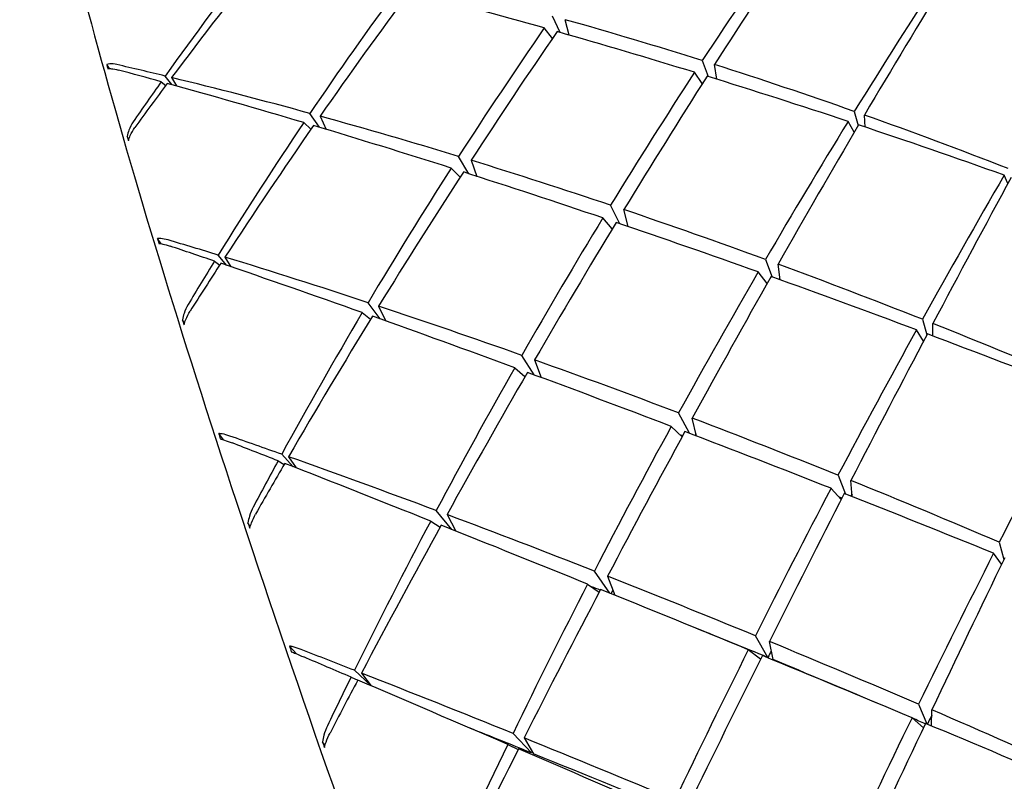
# Model space of a CAD drawing. Header units: inches. Extents: x 36 to 1719, y -84 to 1122.
# Tile 87 of 256: x 657.56 to 658.173, y 303.796 to 304.27. Entities that reach past the tile are written whole.
import ezdxf

# ---------------------------------------------------------------- set-up
doc = ezdxf.new("R2010")
doc.units = ezdxf.units.IN
doc.header["$LTSCALE"] = 48
doc.header["$MEASUREMENT"] = 0
doc.layers.add('Visible (ANSI)', color=7, linetype='Continuous', lineweight=30)

msp = doc.modelspace()

# ---------------------------------------------------------------- linework, layer by layer
at = {"layer": 'Visible (ANSI)'}
for p, q in [((657.89609, 304.26214), (657.89129, 304.27235)), ((657.90175, 304.26052), (657.89927, 304.27011)), ((657.89125, 304.25846), (657.88616, 304.26495)), ((657.61542, 304.23967), (657.61375, 304.24228)), ((657.98452, 304.24463), (657.98828, 304.23472)), ((657.99355, 304.23308), (657.99213, 304.24221)), ((657.98454, 304.23031), (657.97976, 304.23735)), ((657.64764, 304.23152), (657.65044, 304.22912)), ((657.65429, 304.22968), (657.65015, 304.23504)), ((657.65413, 304.23407), (657.65706, 304.22891)), ((657.74616, 304.20312), (657.74024, 304.21178)), ((658.07922, 304.21299), (658.0817, 304.20425)), ((658.08588, 304.20326), (658.08554, 304.21076)), ((657.73637, 304.20605), (657.74086, 304.20189)), ((657.74654, 304.21004), (657.75038, 304.20185)), ((658.07921, 304.20001), (658.07538, 304.20676)), ((657.62748, 304.19558), (657.62639, 304.19741)), ((657.83918, 304.17421), (657.83281, 304.18497)), ((657.84055, 304.1826), (657.84418, 304.1726)), ((657.82817, 304.17773), (657.83372, 304.17209)), ((658.1749, 304.16816), (658.17261, 304.17333)), ((657.93319, 304.14312), (657.92749, 304.15464)), ((657.93838, 304.14135), (657.93575, 304.15185)), ((657.92854, 304.13996), (657.92264, 304.1467)), ((657.64755, 304.13066), (657.64532, 304.13387)), ((657.68082, 304.11979), (657.68407, 304.11736)), ((657.68858, 304.11714), (657.68318, 304.1236)), ((657.68731, 304.12234), (657.69099, 304.11632)), ((658.02389, 304.12082), (658.02815, 304.10993)), ((658.02489, 304.10581), (658.01938, 304.11307)), ((658.03299, 304.1082), (658.03176, 304.11794)), ((657.78399, 304.08383), (657.7765, 304.09394)), ((657.78302, 304.09179), (657.78761, 304.08254)), ((657.66214, 304.08116), (657.66085, 304.08321)), ((657.77285, 304.08779), (657.77802, 304.08364)), ((658.12163, 304.08358), (658.12435, 304.07383)), ((658.12234, 304.07002), (658.11798, 304.077)), ((658.12806, 304.07321), (658.12814, 304.08099)), ((657.87996, 304.04896), (657.87219, 304.06116)), ((657.88017, 304.05832), (657.88424, 304.04738)), ((657.8678, 304.05346), (657.87414, 304.0479)), ((657.97653, 304.01262), (657.96984, 304.02532)), ((657.98096, 304.01092), (657.97835, 304.02209)), ((657.97196, 304.01038), (657.96524, 304.01693)), ((657.68647, 304.00858), (657.68347, 304.01249)), ((657.72984, 303.99183), (657.72267, 303.99958)), ((657.72694, 303.99806), (657.73158, 303.99115)), ((657.72045, 303.99551), (657.72413, 303.99323)), ((658.06906, 303.98651), (658.0738, 303.97482)), ((658.07103, 303.97133), (658.06477, 303.97837)), ((658.07791, 303.97319), (658.07714, 303.98324)), ((657.82852, 303.95281), (657.8189, 303.96453)), ((657.82561, 303.96202), (657.83111, 303.95178)), ((657.7031, 303.95471), (657.70162, 303.95689)), ((657.81545, 303.95803), (657.8213, 303.95421)), ((658.16944, 303.94481), (658.17234, 303.9341)), ((658.1709, 303.93112), (658.16596, 303.93795)), ((657.92699, 303.91316), (657.91735, 303.92685)), ((657.92556, 303.92363), (657.93002, 303.91193)), ((657.91318, 303.91876), (657.92037, 303.91374)), ((658.02538, 303.87305), (658.01761, 303.88663)), ((657.73185, 303.87534), (657.72753, 303.88021)), ((658.02861, 303.87173), (658.02633, 303.88304)), ((658.02085, 303.87205), (658.01322, 303.87788)), ((657.77809, 303.85557), (657.76794, 303.86509)), ((657.77233, 303.86337), (657.77847, 303.8554)), ((657.76583, 303.86081), (657.76997, 303.85889)), ((658.11925, 303.84399), (658.12446, 303.83167)), ((658.12737, 303.83045), (658.12752, 303.84043)), ((658.12227, 303.82937), (658.11514, 303.83557)), ((657.8782, 303.81364), (657.86672, 303.82576)), ((657.74965, 303.81838), (657.74799, 303.82063)), ((657.86343, 303.81898), (657.87001, 303.81588)), ((657.8736, 303.82297), (657.87953, 303.8131))]:
    msp.add_line(p, q, dxfattribs=at)
for centre, major_axis, ratio, start_param, end_param in [((658.45234, 303.54203), (-0.74488, -1.49259), 0.453607, 4.397915, 4.458017), ((658.12094, 303.4117), (-0.74233, -1.57357), 0.295284, 4.239707, 4.300736), ((658.45234, 303.54203), (0.77035, 1.30965), 0.691787, 1.382413, 1.445008), ((658.12094, 303.4117), (-0.74607, -1.4566), 0.509257, 4.328573, 4.389601), ((658.45234, 303.54203), (-0.7441, -1.53344), 0.381789, 4.389793, 4.450821), ((658.12094, 303.4117), (-0.73921, -1.59708), 0.228401, 4.234346, 4.296941), ((658.45234, 303.54203), (0.753, 1.3835), 0.607919, 1.351767, 1.412795), ((658.12094, 303.4117), (-0.74465, -1.50376), 0.435041, 4.318803, 4.378905), ((658.45234, 303.54203), (-1.50833, 0.70252), 0.287354, 5.226651, 5.286753), ((658.12094, 303.4117), (-1.39338, 0.68968), 0.465095, 5.034213, 5.094315), ((658.45234, 303.54203), (-0.74681, -1.44313), 0.528736, 4.475182, 4.535284), ((658.12094, 303.4117), (-0.74387, -1.54256), 0.36395, 4.311683, 4.371479), ((658.45234, 303.54203), (-1.50833, 0.70252), 0.287354, 5.161201, 5.220997), ((657.92399, 303.71107), (0.322, -0.7821), 0.144302, 3.907998, 3.912596), ((658.12094, 303.4117), (-1.44915, 0.69543), 0.383329, 5.219529, 5.241162), ((658.12094, 303.4117), (-1.39338, 0.68968), 0.465095, 4.967836, 5.028865), ((658.45234, 303.54203), (-1.54736, 0.70665), 0.214966, 5.354243, 5.374394), ((658.45234, 303.54203), (-0.74488, -1.49259), 0.453607, 4.463365, 4.52316), ((658.45234, 303.54203), (0.77035, 1.30965), 0.691787, 1.447863, 1.468014), ((658.12094, 303.4117), (-0.74607, -1.4566), 0.509257, 4.392456, 4.414089), ((658.45234, 303.54203), (-1.54736, 0.70665), 0.214966, 5.288793, 5.351388), ((658.12094, 303.4117), (-1.44915, 0.69543), 0.383329, 5.155646, 5.216674), ((658.12094, 303.4117), (-0.74233, -1.57357), 0.295284, 4.306084, 4.366185), ((658.45234, 303.54203), (-1.50833, 0.70252), 0.287354, 5.095752, 5.155854), ((658.12094, 303.4117), (-1.39338, 0.68968), 0.465095, 4.90082, 4.963415), ((658.45234, 303.54203), (0.753, 1.3835), 0.607919, 1.417217, 1.479812), ((658.12094, 303.4117), (-1.44915, 0.69543), 0.383329, 5.091123, 5.151224), ((658.45234, 303.54203), (-0.7441, -1.53344), 0.381789, 4.455243, 4.515344), ((658.12094, 303.4117), (-0.73921, -1.59708), 0.228401, 4.301363, 4.362391), ((658.45234, 303.54203), (-1.50833, 0.70252), 0.287354, 5.030302, 5.09133), ((658.12094, 303.4117), (-0.74465, -1.50376), 0.435041, 4.383327, 4.444355), ((658.45234, 303.54203), (-1.54736, 0.70665), 0.214966, 5.223343, 5.284371), ((657.88021, 303.86532), (0.29465, -0.66166), 0.161462, 4.116304, 4.120902), ((658.12094, 303.4117), (-1.44915, 0.69543), 0.383329, 5.025979, 5.085775), ((658.45234, 303.54203), (-0.74681, -1.44313), 0.528736, 4.540632, 4.60166), ((658.12094, 303.4117), (-0.74387, -1.54256), 0.36395, 4.376827, 4.436929), ((658.45234, 303.54203), (-1.54736, 0.70665), 0.214966, 5.157893, 5.217995), ((658.45234, 303.54203), (-0.74284, -1.5664), 0.312569, 4.449481, 4.510509), ((658.12094, 303.4117), (-0.734, -1.61326), 0.162703, 4.29713, 4.359725), ((658.12094, 303.4117), (-1.44915, 0.69543), 0.383329, 4.960223, 5.020325), ((658.45234, 303.54203), (-0.74488, -1.49259), 0.453607, 4.528815, 4.588917), ((658.12094, 303.4117), (-0.74233, -1.57357), 0.295284, 4.37184, 4.431635), ((658.45234, 303.54203), (-1.54736, 0.70665), 0.214966, 5.092443, 5.152239), ((657.94437, 303.64948), (0.32949, -0.81041), 0.140975, 4.015716, 4.020313), ((658.12094, 303.4117), (-1.49726, 0.7012), 0.306316, 5.148488, 5.170121), ((658.45234, 303.54203), (-1.57931, 0.70873), 0.14535, 5.286723, 5.306874), ((658.45234, 303.54203), (0.753, 1.3835), 0.607919, 1.482667, 1.502818), ((658.12094, 303.4117), (-1.49726, 0.7012), 0.306316, 5.084605, 5.145633), ((658.12094, 303.4117), (-0.74465, -1.50376), 0.435041, 4.44721, 4.468843), ((658.45234, 303.54203), (-1.57931, 0.70873), 0.14535, 5.221273, 5.283868), ((658.45234, 303.54203), (-0.7441, -1.53344), 0.381789, 4.520692, 4.580488), ((658.12094, 303.4117), (-1.44915, 0.69543), 0.383329, 4.893847, 4.954875), ((658.12094, 303.4117), (-0.73921, -1.59708), 0.228401, 4.367739, 4.427841), ((658.45234, 303.54203), (-1.54736, 0.70665), 0.214966, 5.026993, 5.087095), ((658.12094, 303.4117), (-1.49726, 0.7012), 0.306316, 5.020081, 5.080183), ((657.89048, 303.82394), (0.29852, -0.69633), 0.159538, 4.263519, 4.268117), ((658.45234, 303.54203), (-0.74681, -1.44313), 0.528736, 4.606082, 4.668676), ((658.12094, 303.4117), (-0.74387, -1.54256), 0.36395, 4.44135, 4.502378), ((658.45234, 303.54203), (-1.57931, 0.70873), 0.14535, 5.155823, 5.216852), ((658.45234, 303.54203), (-0.74284, -1.5664), 0.312569, 4.514931, 4.575033), ((658.12094, 303.4117), (-1.44915, 0.69543), 0.383329, 4.82683, 4.889425), ((658.12094, 303.4117), (-0.734, -1.61326), 0.162703, 4.364147, 4.425175), ((658.45234, 303.54203), (-1.54736, 0.70665), 0.214966, 4.961544, 5.022572), ((658.12094, 303.4117), (-1.49726, 0.7012), 0.306316, 4.954938, 5.014733), ((658.45234, 303.54203), (-0.74488, -1.49259), 0.453607, 4.594264, 4.655293), ((658.12094, 303.4117), (-0.74233, -1.57357), 0.295284, 4.436983, 4.497085), ((658.45234, 303.54203), (-1.57931, 0.70873), 0.14535, 5.090373, 5.150475), ((658.45234, 303.54203), (-0.74019, -1.5918), 0.24529, 4.510798, 4.571826), ((658.12094, 303.4117), (-1.49726, 0.7012), 0.306316, 4.889182, 4.949284), ((658.45234, 303.54203), (-0.7441, -1.53344), 0.381789, 4.586142, 4.646244), ((657.96728, 303.5836), (0.33589, -0.83327), 0.13832, 4.116953, 4.121548), ((658.12094, 303.4117), (-1.5381, 0.70578), 0.233099, 5.079349, 5.100982), ((658.12094, 303.4117), (-0.73921, -1.59708), 0.228401, 4.433495, 4.493291), ((658.12094, 303.4117), (-1.46132, 0.68437), 0.306316, 4.955717, 4.956861), ((658.45234, 303.54203), (-1.57931, 0.70873), 0.14535, 5.024924, 5.084719), ((658.45234, 303.54203), (-0.72624, -1.49664), 0.381789, 4.581471, 4.582187), ((658.45234, 303.54203), (-1.60426, 0.70832), 0.077803, 5.220168, 5.240319), ((658.12094, 303.4117), (-1.5381, 0.70578), 0.233099, 5.015465, 5.076493), ((658.45234, 303.54203), (-0.74681, -1.44313), 0.528736, 4.671531, 4.691682), ((658.12094, 303.4117), (-0.74387, -1.54256), 0.36395, 4.505233, 4.526867), ((658.45234, 303.54203), (-1.60426, 0.70832), 0.077803, 5.154718, 5.217313), ((658.45234, 303.54203), (-0.74284, -1.5664), 0.312569, 4.580381, 4.640176), ((658.12094, 303.4117), (-1.49726, 0.7012), 0.306316, 4.822806, 4.883834), ((658.12094, 303.4117), (-0.734, -1.61326), 0.162703, 4.430523, 4.490625), ((658.12094, 303.4117), (-1.46132, 0.68437), 0.306316, 4.888376, 4.889715), ((658.45234, 303.54203), (-1.57931, 0.70873), 0.14535, 4.959474, 5.019576), ((658.45234, 303.54203), (-0.72502, -1.5288), 0.312569, 4.575642, 4.576586), ((658.12094, 303.4117), (-1.5381, 0.70578), 0.233099, 4.950942, 5.011044), ((657.90431, 303.77517), (0.30451, -0.73212), 0.155664, 4.397439, 4.402035), ((658.45234, 303.54203), (-0.74488, -1.49259), 0.453607, 4.659714, 4.722309), ((658.12094, 303.4117), (-0.74233, -1.57357), 0.295284, 4.501507, 4.562535), ((658.45234, 303.54203), (-1.60426, 0.70832), 0.077803, 5.089268, 5.150296), ((658.45234, 303.54203), (-0.74019, -1.5918), 0.24529, 4.576248, 4.63635), ((658.12094, 303.4117), (-0.72635, -1.62221), 0.097626, 4.427841, 4.488869), ((658.12094, 303.4117), (-1.5381, 0.70578), 0.233099, 4.885798, 4.945594), ((658.45234, 303.54203), (-0.7441, -1.53344), 0.381789, 4.651592, 4.71262), ((658.12094, 303.4117), (-1.50118, 0.68884), 0.233099, 4.951764, 4.955404), ((658.12094, 303.4117), (-0.73921, -1.59708), 0.228401, 4.498639, 4.558741), ((658.45234, 303.54203), (-1.60426, 0.70832), 0.077803, 5.023818, 5.08392), ((658.45234, 303.54203), (-0.72624, -1.49664), 0.381789, 4.648011, 4.649468), ((658.12094, 303.4117), (-1.50118, 0.68884), 0.233099, 4.882284, 4.912071), ((657.99175, 303.51536), (0.33999, -0.84865), 0.136469, 4.214084, 4.218682), ((658.12094, 303.4117), (-1.5381, 0.70578), 0.233099, 4.820042, 4.880144), ((658.12094, 303.4117), (-1.57185, 0.70842), 0.162847, 5.011546, 5.033179), ((658.45234, 303.54203), (-0.74284, -1.5664), 0.312569, 4.64583, 4.705932), ((658.12094, 303.4117), (-0.734, -1.61326), 0.162703, 4.496279, 4.556075), ((658.45234, 303.54203), (-1.60426, 0.70832), 0.077803, 4.958368, 5.018164), ((658.45234, 303.54203), (-0.72502, -1.5288), 0.312569, 4.640897, 4.64369), ((658.45234, 303.54203), (-1.62222, 0.70513), 0.011691, 5.154427, 5.174578), ((658.12094, 303.4117), (-1.50118, 0.68884), 0.233099, 4.837484, 4.880144), ((658.12094, 303.4117), (-1.57185, 0.70842), 0.162847, 4.947663, 5.008691), ((658.45234, 303.54203), (-0.74488, -1.49259), 0.453607, 4.725164, 4.745315), ((658.12094, 303.4117), (-0.74233, -1.57357), 0.295284, 4.56539, 4.587023), ((658.45234, 303.54203), (-1.62222, 0.70513), 0.011691, 5.088977, 5.151572), ((658.45234, 303.54203), (-0.72242, -1.5536), 0.24529, 4.636044, 4.639721), ((658.12094, 303.4117), (-1.5381, 0.70578), 0.233099, 4.753666, 4.814694), ((658.45234, 303.54203), (-0.74019, -1.5918), 0.24529, 4.641698, 4.701493), ((658.12094, 303.4117), (-0.72635, -1.62221), 0.097626, 4.494217, 4.554319), ((658.12094, 303.4117), (-1.50118, 0.68884), 0.233099, 4.817292, 4.822513), ((658.45234, 303.54203), (-1.60426, 0.70832), 0.077803, 4.892918, 4.95302), ((658.12094, 303.4117), (-1.53412, 0.69142), 0.162847, 4.944118, 4.969247), ((657.92109, 303.72018), (0.31142, -0.76605), 0.150962, 4.519834, 4.524431), ((658.45234, 303.54203), (-0.7441, -1.53344), 0.381789, 4.717042, 4.779637), ((658.12094, 303.4117), (-1.57185, 0.70842), 0.162847, 4.883139, 4.943241), ((658.12094, 303.4117), (-0.73921, -1.59708), 0.228401, 4.563162, 4.62419), ((658.45234, 303.54203), (-1.62222, 0.70513), 0.011691, 5.023527, 5.084556), ((658.45234, 303.54203), (-0.72624, -1.49664), 0.381789, 4.715546, 4.716165), ((658.12094, 303.4117), (-1.53412, 0.69142), 0.162847, 4.879618, 4.943241)]:
    msp.add_ellipse(centre, major_axis=major_axis, ratio=ratio, start_param=start_param, end_param=end_param, dxfattribs=at)
for points, knots in [([(657.56971, 304.53551), (657.56012, 304.52446), (657.55952, 304.50842), (657.56257, 304.44655), (657.57363, 304.3876), (657.61144, 304.23724), (657.63733, 304.14803), (657.70137, 303.94663), (657.73946, 303.8346), (657.82404, 303.59881), (657.87051, 303.4751), (657.96715, 303.22845), (658.0173, 303.10555), (658.11622, 302.87294), (658.16499, 302.76327), (658.25623, 302.56817), (658.29869, 302.4828), (658.37319, 302.34475), (658.40509, 302.29227), (658.45138, 302.23092), (658.46565, 302.21391), (658.48461, 302.21333)], [4.09893, 4.09893, 4.09893, 4.09893, 4.305817, 4.305817, 4.646681, 4.646681, 4.968729, 4.968729, 5.289332, 5.289332, 5.609624, 5.609624, 5.929847, 5.929847, 6.250127, 6.250127, 6.570681, 6.570681, 6.89245, 6.89245, 7.157761, 7.157761, 7.157761, 7.157761]), ([(657.62005, 304.24216), (657.61855, 304.24251), (657.61689, 304.24269), (657.61501, 304.24259), (657.61433, 304.24247), (657.61375, 304.24228)], [0, 0, 0, 0, 0.01468772, 0.01468772, 0.02281833, 0.02281833, 0.02281833, 0.02281833]), ([(657.6144, 304.23962), (657.61507, 304.23968), (657.61586, 304.23967), (657.61784, 304.23949), (657.61948, 304.23918), (657.621, 304.23877)], [0.16538083, 0.16538083, 0.16538083, 0.16538083, 0.17536928, 0.17536928, 0.19052615, 0.19052615, 0.19052615, 0.19052615]), ([(657.63016, 304.20651), (657.62917, 304.20506), (657.62817, 304.2031), (657.62708, 304.20016), (657.62669, 304.19877), (657.62639, 304.19741)], [0, 0, 0, 0, 0.01515687, 0.01515687, 0.02514531, 0.02514531, 0.02514531, 0.02514531]), ([(657.62724, 304.19477), (657.62756, 304.19588), (657.62796, 304.19699), (657.62911, 304.19968), (657.63018, 304.20156), (657.63119, 304.20295)], [0.15981607, 0.15981607, 0.15981607, 0.15981607, 0.16794668, 0.16794668, 0.1826344, 0.1826344, 0.1826344, 0.1826344]), ([(657.65196, 304.13299), (657.6504, 304.13346), (657.64867, 304.13381), (657.64668, 304.13396), (657.64595, 304.13395), (657.64532, 304.13387)], [0, 0, 0, 0, 0.01468772, 0.01468772, 0.02281833, 0.02281833, 0.02281833, 0.02281833]), ([(657.64615, 304.13087), (657.64688, 304.13079), (657.64773, 304.13064), (657.64984, 304.13016), (657.65156, 304.12968), (657.65314, 304.12914)], [0.16538083, 0.16538083, 0.16538083, 0.16538083, 0.17536928, 0.17536928, 0.19052615, 0.19052615, 0.19052615, 0.19052615]), ([(657.66437, 304.09271), (657.66344, 304.09115), (657.66251, 304.08908), (657.66149, 304.08602), (657.66112, 304.08459), (657.66085, 304.08321)], [0, 0, 0, 0, 0.01515687, 0.01515687, 0.02514531, 0.02514531, 0.02514531, 0.02514531]), ([(657.66187, 304.08022), (657.66218, 304.08134), (657.66256, 304.08248), (657.66365, 304.08524), (657.66466, 304.08722), (657.66562, 304.08872)], [0.15981607, 0.15981607, 0.15981607, 0.15981607, 0.16794668, 0.16794668, 0.1826344, 0.1826344, 0.1826344, 0.1826344]), ([(657.69043, 304.01091), (657.68882, 304.01147), (657.68701, 304.01197), (657.68491, 304.01236), (657.68414, 304.01246), (657.68347, 304.01249)], [0, 0, 0, 0, 0.01468772, 0.01468772, 0.02281833, 0.02281833, 0.02281833, 0.02281833]), ([(657.68445, 304.00919), (657.68523, 304.00897), (657.68615, 304.00869), (657.68837, 304.00795), (657.69017, 304.0073), (657.69181, 304.00667)], [0.16538083, 0.16538083, 0.16538083, 0.16538083, 0.17536928, 0.17536928, 0.19052615, 0.19052615, 0.19052615, 0.19052615]), ([(657.70493, 303.96669), (657.70405, 303.96503), (657.70317, 303.96287), (657.70222, 303.95973), (657.70187, 303.95829), (657.70162, 303.95689)], [0, 0, 0, 0, 0.01515687, 0.01515687, 0.02514531, 0.02514531, 0.02514531, 0.02514531]), ([(657.70279, 303.95362), (657.70309, 303.95473), (657.70346, 303.95587), (657.7045, 303.95868), (657.70547, 303.96073), (657.70638, 303.96233)], [0.15983274, 0.15983274, 0.15983274, 0.15983274, 0.16796335, 0.16796335, 0.18265107, 0.18265107, 0.18265107, 0.18265107]), ([(657.73479, 303.87799), (657.73313, 303.87863), (657.73126, 303.87927), (657.72906, 303.87988), (657.72825, 303.88007), (657.72753, 303.88021)], [0, 0, 0, 0, 0.01468772, 0.01468772, 0.02281833, 0.02281833, 0.02281833, 0.02281833]), ([(657.72865, 303.87668), (657.72949, 303.87633), (657.73046, 303.87593), (657.7328, 303.87494), (657.73467, 303.87415), (657.73636, 303.87343)], [0.16538083, 0.16538083, 0.16538083, 0.16538083, 0.17536928, 0.17536928, 0.19052615, 0.19052615, 0.19052615, 0.19052615]), ([(657.75114, 303.83059), (657.7503, 303.82885), (657.74947, 303.82663), (657.74856, 303.82346), (657.74823, 303.82202), (657.74799, 303.82063)], [0, 0, 0, 0, 0.01515687, 0.01515687, 0.02514531, 0.02514531, 0.02514531, 0.02514531]), ([(657.74929, 303.81713), (657.74959, 303.81822), (657.74995, 303.81935), (657.75097, 303.82216), (657.7519, 303.82427), (657.75276, 303.82593)], [0.15981607, 0.15981607, 0.15981607, 0.15981607, 0.16794668, 0.16794668, 0.1826344, 0.1826344, 0.1826344, 0.1826344])]:
    msp.add_open_spline(points, degree=3, knots=knots, dxfattribs=at)

doc.saveas('drawing.dxf')
